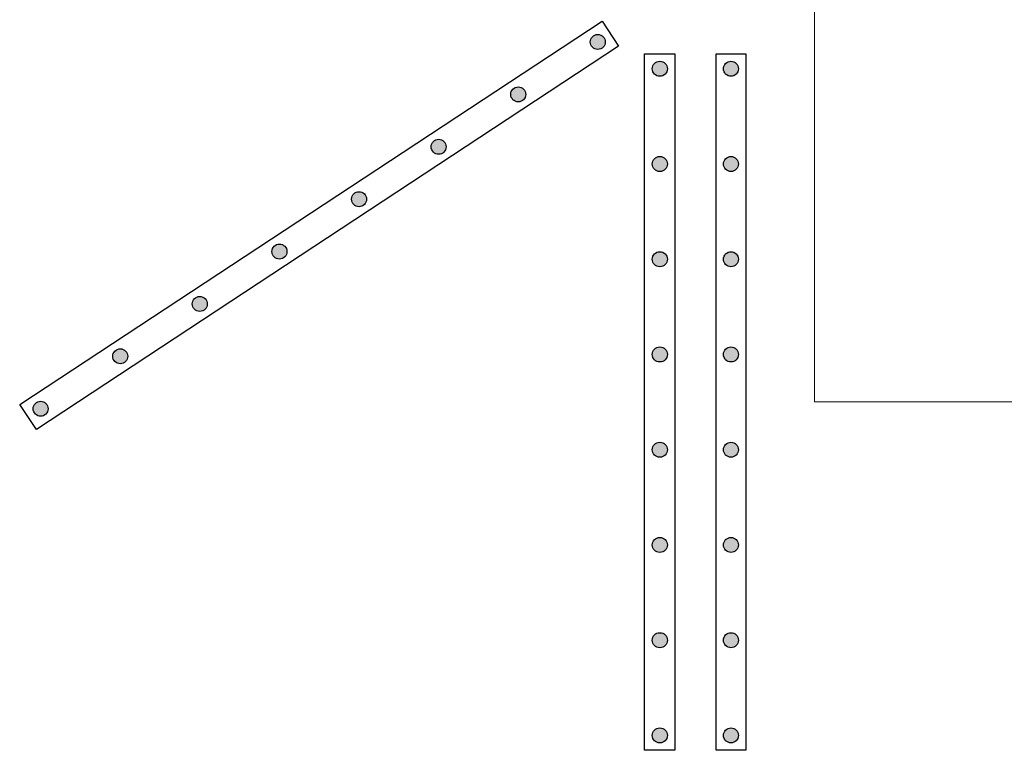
# Model space of a CAD drawing. Header units: millimetres. Extents: x 337 to 526, y -381 to -65.
# Tile 32 of 104: x 371.37 to 373.03, y -327.22 to -325.99. Entities that reach past the tile are written whole.
import ezdxf

# ---------------------------------------------------------------- set-up
doc = ezdxf.new("R2010")
doc.units = ezdxf.units.MM
doc.header["$MEASUREMENT"] = 0
doc.layers.add('DT-Armadura positiva', color=7, linetype='Continuous', lineweight=30)
doc.layers.add('FO-Vigas', color=1, linetype='Continuous', lineweight=20)

msp = doc.modelspace()

# ---------------------------------------------------------------- hatches: boundary and pattern name
at = {"layer": 'DT-Armadura positiva', "linetype": 'Continuous', "ltscale": 0.2}
for points in [[(372.3564, -326.026), (372.3564, -326.0249), (372.3562, -326.0239), (372.356, -326.0228), (372.3557, -326.0217), (372.3552, -326.0207), (372.3547, -326.0197), (372.3541, -326.0188), (372.3535, -326.0179), (372.3527, -326.0171), (372.3519, -326.0164), (372.351, -326.0157), (372.3501, -326.0151), (372.3491, -326.0146), (372.3481, -326.0142), (372.3471, -326.0139), (372.346, -326.0136), (372.3449, -326.0135), (372.3438, -326.0134), (372.3427, -326.0135), (372.3416, -326.0136), (372.3406, -326.0139), (372.3395, -326.0142), (372.3385, -326.0146), (372.3375, -326.0151), (372.3366, -326.0157), (372.3357, -326.0164), (372.3349, -326.0171), (372.3342, -326.0179), (372.3335, -326.0188), (372.3329, -326.0197), (372.3324, -326.0207), (372.332, -326.0217), (372.3316, -326.0228), (372.3314, -326.0239), (372.3313, -326.0249), (372.3312, -326.026), (372.3313, -326.0271), (372.3314, -326.0282), (372.3316, -326.0293), (372.332, -326.0304), (372.3324, -326.0314), (372.3329, -326.0323), (372.3335, -326.0333), (372.3342, -326.0341), (372.3349, -326.035), (372.3357, -326.0357), (372.3366, -326.0364), (372.3375, -326.037), (372.3385, -326.0375), (372.3395, -326.0379), (372.3406, -326.0382), (372.3416, -326.0385), (372.3427, -326.0386), (372.3438, -326.0386), (372.3449, -326.0386), (372.346, -326.0385), (372.3471, -326.0382), (372.3481, -326.0379), (372.3491, -326.0375), (372.3501, -326.037), (372.351, -326.0364), (372.3519, -326.0357), (372.3527, -326.035), (372.3535, -326.0341), (372.3541, -326.0333), (372.3547, -326.0323), (372.3552, -326.0314), (372.3557, -326.0304), (372.356, -326.0293), (372.3562, -326.0282), (372.3564, -326.0271)], [(372.4605, -326.071), (372.4605, -326.0699), (372.4603, -326.0688), (372.4601, -326.0678), (372.4598, -326.0667), (372.4593, -326.0657), (372.4588, -326.0647), (372.4582, -326.0638), (372.4576, -326.0629), (372.4568, -326.0621), (372.456, -326.0614), (372.4551, -326.0607), (372.4542, -326.0601), (372.4532, -326.0596), (372.4522, -326.0592), (372.4512, -326.0589), (372.4501, -326.0586), (372.449, -326.0585), (372.4479, -326.0584), (372.4468, -326.0585), (372.4457, -326.0586), (372.4447, -326.0589), (372.4436, -326.0592), (372.4426, -326.0596), (372.4416, -326.0601), (372.4407, -326.0607), (372.4398, -326.0614), (372.439, -326.0621), (372.4383, -326.0629), (372.4376, -326.0638), (372.437, -326.0647), (372.4365, -326.0657), (372.4361, -326.0667), (372.4357, -326.0678), (372.4355, -326.0688), (372.4354, -326.0699), (372.4353, -326.071), (372.4354, -326.0721), (372.4355, -326.0732), (372.4357, -326.0743), (372.4361, -326.0753), (372.4365, -326.0764), (372.437, -326.0773), (372.4376, -326.0783), (372.4383, -326.0791), (372.439, -326.0799), (372.4398, -326.0807), (372.4407, -326.0814), (372.4416, -326.0819), (372.4426, -326.0825), (372.4436, -326.0829), (372.4447, -326.0832), (372.4457, -326.0834), (372.4468, -326.0836), (372.4479, -326.0836), (372.449, -326.0836), (372.4501, -326.0834), (372.4512, -326.0832), (372.4522, -326.0829), (372.4532, -326.0825), (372.4542, -326.0819), (372.4551, -326.0814), (372.456, -326.0807), (372.4568, -326.0799), (372.4576, -326.0791), (372.4582, -326.0783), (372.4588, -326.0773), (372.4593, -326.0764), (372.4598, -326.0753), (372.4601, -326.0743), (372.4603, -326.0732), (372.4605, -326.0721)], [(372.5799, -326.071), (372.5799, -326.0699), (372.5797, -326.0688), (372.5795, -326.0678), (372.5792, -326.0667), (372.5788, -326.0657), (372.5782, -326.0647), (372.5777, -326.0638), (372.577, -326.0629), (372.5762, -326.0621), (372.5754, -326.0614), (372.5746, -326.0607), (372.5736, -326.0601), (372.5727, -326.0596), (372.5716, -326.0592), (372.5706, -326.0589), (372.5695, -326.0586), (372.5684, -326.0585), (372.5673, -326.0584), (372.5662, -326.0585), (372.5651, -326.0586), (372.5641, -326.0589), (372.563, -326.0592), (372.562, -326.0596), (372.561, -326.0601), (372.5601, -326.0607), (372.5592, -326.0614), (372.5584, -326.0621), (372.5577, -326.0629), (372.557, -326.0638), (372.5564, -326.0647), (372.5559, -326.0657), (372.5555, -326.0667), (372.5552, -326.0678), (372.5549, -326.0688), (372.5548, -326.0699), (372.5547, -326.071), (372.5548, -326.0721), (372.5549, -326.0732), (372.5552, -326.0743), (372.5555, -326.0753), (372.5559, -326.0764), (372.5564, -326.0773), (372.557, -326.0783), (372.5577, -326.0791), (372.5584, -326.0799), (372.5592, -326.0807), (372.5601, -326.0814), (372.561, -326.0819), (372.562, -326.0825), (372.563, -326.0829), (372.5641, -326.0832), (372.5651, -326.0834), (372.5662, -326.0836), (372.5673, -326.0836), (372.5684, -326.0836), (372.5695, -326.0834), (372.5706, -326.0832), (372.5716, -326.0829), (372.5727, -326.0825), (372.5736, -326.0819), (372.5746, -326.0814), (372.5754, -326.0807), (372.5762, -326.0799), (372.577, -326.0791), (372.5777, -326.0783), (372.5782, -326.0773), (372.5788, -326.0764), (372.5792, -326.0753), (372.5795, -326.0743), (372.5797, -326.0732), (372.5799, -326.0721)], [(372.2228, -326.1141), (372.2228, -326.113), (372.2226, -326.1119), (372.2224, -326.1108), (372.222, -326.1098), (372.2216, -326.1087), (372.2211, -326.1078), (372.2205, -326.1068), (372.2199, -326.106), (372.2191, -326.1052), (372.2183, -326.1044), (372.2174, -326.1037), (372.2165, -326.1031), (372.2155, -326.1026), (372.2145, -326.1022), (372.2135, -326.1019), (372.2124, -326.1017), (372.2113, -326.1015), (372.2102, -326.1015), (372.2091, -326.1015), (372.208, -326.1017), (372.2069, -326.1019), (372.2059, -326.1022), (372.2049, -326.1026), (372.2039, -326.1031), (372.203, -326.1037), (372.2021, -326.1044), (372.2013, -326.1052), (372.2006, -326.106), (372.1999, -326.1068), (372.1993, -326.1078), (372.1988, -326.1087), (372.1984, -326.1098), (372.198, -326.1108), (372.1978, -326.1119), (372.1977, -326.113), (372.1976, -326.1141), (372.1977, -326.1152), (372.1978, -326.1162), (372.198, -326.1173), (372.1984, -326.1184), (372.1988, -326.1194), (372.1993, -326.1204), (372.1999, -326.1213), (372.2006, -326.1222), (372.2013, -326.123), (372.2021, -326.1237), (372.203, -326.1244), (372.2039, -326.125), (372.2049, -326.1255), (372.2059, -326.1259), (372.2069, -326.1262), (372.208, -326.1265), (372.2091, -326.1266), (372.2102, -326.1267), (372.2113, -326.1266), (372.2124, -326.1265), (372.2135, -326.1262), (372.2145, -326.1259), (372.2155, -326.1255), (372.2165, -326.125), (372.2174, -326.1244), (372.2183, -326.1237), (372.2191, -326.123), (372.2199, -326.1222), (372.2205, -326.1213), (372.2211, -326.1204), (372.2216, -326.1194), (372.222, -326.1184), (372.2224, -326.1173), (372.2226, -326.1162), (372.2228, -326.1152)], [(372.0892, -326.2021), (372.0891, -326.201), (372.089, -326.1999), (372.0888, -326.1988), (372.0884, -326.1978), (372.088, -326.1968), (372.0875, -326.1958), (372.0869, -326.1948), (372.0862, -326.194), (372.0855, -326.1932), (372.0847, -326.1924), (372.0838, -326.1918), (372.0829, -326.1912), (372.0819, -326.1907), (372.0809, -326.1902), (372.0798, -326.1899), (372.0788, -326.1897), (372.0777, -326.1895), (372.0766, -326.1895), (372.0755, -326.1895), (372.0744, -326.1897), (372.0733, -326.1899), (372.0723, -326.1902), (372.0713, -326.1907), (372.0703, -326.1912), (372.0694, -326.1918), (372.0685, -326.1924), (372.0677, -326.1932), (372.0669, -326.194), (372.0663, -326.1948), (372.0657, -326.1958), (372.0652, -326.1968), (372.0647, -326.1978), (372.0644, -326.1988), (372.0642, -326.1999), (372.064, -326.201), (372.064, -326.2021), (372.064, -326.2032), (372.0642, -326.2043), (372.0644, -326.2053), (372.0647, -326.2064), (372.0652, -326.2074), (372.0657, -326.2084), (372.0663, -326.2093), (372.0669, -326.2102), (372.0677, -326.211), (372.0685, -326.2117), (372.0694, -326.2124), (372.0703, -326.213), (372.0713, -326.2135), (372.0723, -326.2139), (372.0733, -326.2142), (372.0744, -326.2145), (372.0755, -326.2146), (372.0766, -326.2147), (372.0777, -326.2146), (372.0788, -326.2145), (372.0798, -326.2142), (372.0809, -326.2139), (372.0819, -326.2135), (372.0829, -326.213), (372.0838, -326.2124), (372.0847, -326.2117), (372.0855, -326.211), (372.0862, -326.2102), (372.0869, -326.2093), (372.0875, -326.2084), (372.088, -326.2074), (372.0884, -326.2064), (372.0888, -326.2053), (372.089, -326.2043), (372.0891, -326.2032)], [(372.4605, -326.231), (372.4605, -326.2299), (372.4603, -326.2288), (372.4601, -326.2278), (372.4598, -326.2267), (372.4593, -326.2257), (372.4588, -326.2247), (372.4582, -326.2238), (372.4576, -326.2229), (372.4568, -326.2221), (372.456, -326.2214), (372.4551, -326.2207), (372.4542, -326.2201), (372.4532, -326.2196), (372.4522, -326.2192), (372.4512, -326.2189), (372.4501, -326.2186), (372.449, -326.2185), (372.4479, -326.2184), (372.4468, -326.2185), (372.4457, -326.2186), (372.4447, -326.2189), (372.4436, -326.2192), (372.4426, -326.2196), (372.4416, -326.2201), (372.4407, -326.2207), (372.4398, -326.2214), (372.439, -326.2221), (372.4383, -326.2229), (372.4376, -326.2238), (372.437, -326.2247), (372.4365, -326.2257), (372.4361, -326.2267), (372.4357, -326.2278), (372.4355, -326.2288), (372.4354, -326.2299), (372.4353, -326.231), (372.4354, -326.2321), (372.4355, -326.2332), (372.4357, -326.2343), (372.4361, -326.2353), (372.4365, -326.2364), (372.437, -326.2373), (372.4376, -326.2383), (372.4383, -326.2391), (372.439, -326.2399), (372.4398, -326.2407), (372.4407, -326.2414), (372.4416, -326.2419), (372.4426, -326.2425), (372.4436, -326.2429), (372.4447, -326.2432), (372.4457, -326.2434), (372.4468, -326.2436), (372.4479, -326.2436), (372.449, -326.2436), (372.4501, -326.2434), (372.4512, -326.2432), (372.4522, -326.2429), (372.4532, -326.2425), (372.4542, -326.2419), (372.4551, -326.2414), (372.456, -326.2407), (372.4568, -326.2399), (372.4576, -326.2391), (372.4582, -326.2383), (372.4588, -326.2373), (372.4593, -326.2364), (372.4598, -326.2353), (372.4601, -326.2343), (372.4603, -326.2332), (372.4605, -326.2321)], [(372.5799, -326.231), (372.5799, -326.2299), (372.5797, -326.2288), (372.5795, -326.2278), (372.5792, -326.2267), (372.5788, -326.2257), (372.5782, -326.2247), (372.5777, -326.2238), (372.577, -326.2229), (372.5762, -326.2221), (372.5754, -326.2214), (372.5746, -326.2207), (372.5736, -326.2201), (372.5727, -326.2196), (372.5716, -326.2192), (372.5706, -326.2189), (372.5695, -326.2186), (372.5684, -326.2185), (372.5673, -326.2184), (372.5662, -326.2185), (372.5651, -326.2186), (372.5641, -326.2189), (372.563, -326.2192), (372.562, -326.2196), (372.561, -326.2201), (372.5601, -326.2207), (372.5592, -326.2214), (372.5584, -326.2221), (372.5577, -326.2229), (372.557, -326.2238), (372.5564, -326.2247), (372.5559, -326.2257), (372.5555, -326.2267), (372.5552, -326.2278), (372.5549, -326.2288), (372.5548, -326.2299), (372.5547, -326.231), (372.5548, -326.2321), (372.5549, -326.2332), (372.5552, -326.2343), (372.5555, -326.2353), (372.5559, -326.2364), (372.5564, -326.2373), (372.557, -326.2383), (372.5577, -326.2391), (372.5584, -326.2399), (372.5592, -326.2407), (372.5601, -326.2414), (372.561, -326.2419), (372.562, -326.2425), (372.563, -326.2429), (372.5641, -326.2432), (372.5651, -326.2434), (372.5662, -326.2436), (372.5673, -326.2436), (372.5684, -326.2436), (372.5695, -326.2434), (372.5706, -326.2432), (372.5716, -326.2429), (372.5727, -326.2425), (372.5736, -326.2419), (372.5746, -326.2414), (372.5754, -326.2407), (372.5762, -326.2399), (372.577, -326.2391), (372.5777, -326.2383), (372.5782, -326.2373), (372.5788, -326.2364), (372.5792, -326.2353), (372.5795, -326.2343), (372.5797, -326.2332), (372.5799, -326.2321)], [(371.9556, -326.2901), (371.9555, -326.289), (371.9554, -326.2879), (371.9551, -326.2868), (371.9548, -326.2858), (371.9544, -326.2848), (371.9539, -326.2838), (371.9533, -326.2829), (371.9526, -326.282), (371.9519, -326.2812), (371.9511, -326.2804), (371.9502, -326.2798), (371.9493, -326.2792), (371.9483, -326.2787), (371.9473, -326.2783), (371.9462, -326.2779), (371.9452, -326.2777), (371.9441, -326.2775), (371.943, -326.2775), (371.9419, -326.2775), (371.9408, -326.2777), (371.9397, -326.2779), (371.9387, -326.2783), (371.9376, -326.2787), (371.9367, -326.2792), (371.9357, -326.2798), (371.9349, -326.2804), (371.9341, -326.2812), (371.9333, -326.282), (371.9327, -326.2829), (371.9321, -326.2838), (371.9316, -326.2848), (371.9311, -326.2858), (371.9308, -326.2868), (371.9306, -326.2879), (371.9304, -326.289), (371.9304, -326.2901), (371.9304, -326.2912), (371.9306, -326.2923), (371.9308, -326.2934), (371.9311, -326.2944), (371.9316, -326.2954), (371.9321, -326.2964), (371.9327, -326.2973), (371.9333, -326.2982), (371.9341, -326.299), (371.9349, -326.2997), (371.9357, -326.3004), (371.9367, -326.301), (371.9376, -326.3015), (371.9387, -326.3019), (371.9397, -326.3023), (371.9408, -326.3025), (371.9419, -326.3026), (371.943, -326.3027), (371.9441, -326.3026), (371.9452, -326.3025), (371.9462, -326.3023), (371.9473, -326.3019), (371.9483, -326.3015), (371.9493, -326.301), (371.9502, -326.3004), (371.9511, -326.2997), (371.9519, -326.299), (371.9526, -326.2982), (371.9533, -326.2973), (371.9539, -326.2964), (371.9544, -326.2954), (371.9548, -326.2944), (371.9551, -326.2934), (371.9554, -326.2923), (371.9555, -326.2912)], [(371.822, -326.3781), (371.8219, -326.377), (371.8218, -326.3759), (371.8215, -326.3748), (371.8212, -326.3738), (371.8208, -326.3728), (371.8203, -326.3718), (371.8197, -326.3709), (371.819, -326.37), (371.8183, -326.3692), (371.8175, -326.3685), (371.8166, -326.3678), (371.8157, -326.3672), (371.8147, -326.3667), (371.8137, -326.3663), (371.8126, -326.3659), (371.8115, -326.3657), (371.8105, -326.3656), (371.8094, -326.3655), (371.8083, -326.3656), (371.8072, -326.3657), (371.8061, -326.3659), (371.805, -326.3663), (371.804, -326.3667), (371.8031, -326.3672), (371.8021, -326.3678), (371.8013, -326.3685), (371.8004, -326.3692), (371.7997, -326.37), (371.799, -326.3709), (371.7984, -326.3718), (371.7979, -326.3728), (371.7975, -326.3738), (371.7972, -326.3748), (371.7969, -326.3759), (371.7968, -326.377), (371.7968, -326.3781), (371.7968, -326.3792), (371.7969, -326.3803), (371.7972, -326.3814), (371.7975, -326.3824), (371.7979, -326.3834), (371.7984, -326.3844), (371.799, -326.3853), (371.7997, -326.3862), (371.8004, -326.387), (371.8013, -326.3878), (371.8021, -326.3884), (371.8031, -326.389), (371.804, -326.3895), (371.805, -326.3899), (371.8061, -326.3903), (371.8072, -326.3905), (371.8083, -326.3907), (371.8094, -326.3907), (371.8105, -326.3907), (371.8115, -326.3905), (371.8126, -326.3903), (371.8137, -326.3899), (371.8147, -326.3895), (371.8157, -326.389), (371.8166, -326.3884), (371.8175, -326.3878), (371.8183, -326.387), (371.819, -326.3862), (371.8197, -326.3853), (371.8203, -326.3844), (371.8208, -326.3834), (371.8212, -326.3824), (371.8215, -326.3814), (371.8218, -326.3803), (371.8219, -326.3792)], [(372.4605, -326.391), (372.4605, -326.3899), (372.4603, -326.3888), (372.4601, -326.3878), (372.4598, -326.3867), (372.4593, -326.3857), (372.4588, -326.3847), (372.4582, -326.3838), (372.4576, -326.3829), (372.4568, -326.3821), (372.456, -326.3814), (372.4551, -326.3807), (372.4542, -326.3801), (372.4532, -326.3796), (372.4522, -326.3792), (372.4512, -326.3789), (372.4501, -326.3786), (372.449, -326.3785), (372.4479, -326.3784), (372.4468, -326.3785), (372.4457, -326.3786), (372.4447, -326.3789), (372.4436, -326.3792), (372.4426, -326.3796), (372.4416, -326.3801), (372.4407, -326.3807), (372.4398, -326.3814), (372.439, -326.3821), (372.4383, -326.3829), (372.4376, -326.3838), (372.437, -326.3847), (372.4365, -326.3857), (372.4361, -326.3867), (372.4357, -326.3878), (372.4355, -326.3888), (372.4354, -326.3899), (372.4353, -326.391), (372.4354, -326.3921), (372.4355, -326.3932), (372.4357, -326.3943), (372.4361, -326.3953), (372.4365, -326.3964), (372.437, -326.3973), (372.4376, -326.3983), (372.4383, -326.3991), (372.439, -326.3999), (372.4398, -326.4007), (372.4407, -326.4014), (372.4416, -326.4019), (372.4426, -326.4025), (372.4436, -326.4029), (372.4447, -326.4032), (372.4457, -326.4034), (372.4468, -326.4036), (372.4479, -326.4036), (372.449, -326.4036), (372.4501, -326.4034), (372.4512, -326.4032), (372.4522, -326.4029), (372.4532, -326.4025), (372.4542, -326.4019), (372.4551, -326.4014), (372.456, -326.4007), (372.4568, -326.3999), (372.4576, -326.3991), (372.4582, -326.3983), (372.4588, -326.3973), (372.4593, -326.3964), (372.4598, -326.3953), (372.4601, -326.3943), (372.4603, -326.3932), (372.4605, -326.3921)], [(372.5799, -326.391), (372.5799, -326.3899), (372.5797, -326.3888), (372.5795, -326.3878), (372.5792, -326.3867), (372.5788, -326.3857), (372.5782, -326.3847), (372.5777, -326.3838), (372.577, -326.3829), (372.5762, -326.3821), (372.5754, -326.3814), (372.5746, -326.3807), (372.5736, -326.3801), (372.5727, -326.3796), (372.5716, -326.3792), (372.5706, -326.3789), (372.5695, -326.3786), (372.5684, -326.3785), (372.5673, -326.3784), (372.5662, -326.3785), (372.5651, -326.3786), (372.5641, -326.3789), (372.563, -326.3792), (372.562, -326.3796), (372.561, -326.3801), (372.5601, -326.3807), (372.5592, -326.3814), (372.5584, -326.3821), (372.5577, -326.3829), (372.557, -326.3838), (372.5564, -326.3847), (372.5559, -326.3857), (372.5555, -326.3867), (372.5552, -326.3878), (372.5549, -326.3888), (372.5548, -326.3899), (372.5547, -326.391), (372.5548, -326.3921), (372.5549, -326.3932), (372.5552, -326.3943), (372.5555, -326.3953), (372.5559, -326.3964), (372.5564, -326.3973), (372.557, -326.3983), (372.5577, -326.3991), (372.5584, -326.3999), (372.5592, -326.4007), (372.5601, -326.4014), (372.561, -326.4019), (372.562, -326.4025), (372.563, -326.4029), (372.5641, -326.4032), (372.5651, -326.4034), (372.5662, -326.4036), (372.5673, -326.4036), (372.5684, -326.4036), (372.5695, -326.4034), (372.5706, -326.4032), (372.5716, -326.4029), (372.5727, -326.4025), (372.5736, -326.4019), (372.5746, -326.4014), (372.5754, -326.4007), (372.5762, -326.3999), (372.577, -326.3991), (372.5777, -326.3983), (372.5782, -326.3973), (372.5788, -326.3964), (372.5792, -326.3953), (372.5795, -326.3943), (372.5797, -326.3932), (372.5799, -326.3921)], [(371.6883, -326.4661), (371.6883, -326.465), (371.6881, -326.4639), (371.6879, -326.4629), (371.6876, -326.4618), (371.6872, -326.4608), (371.6867, -326.4598), (371.6861, -326.4589), (371.6854, -326.458), (371.6846, -326.4572), (371.6838, -326.4565), (371.683, -326.4558), (371.682, -326.4552), (371.6811, -326.4547), (371.68, -326.4543), (371.679, -326.454), (371.6779, -326.4537), (371.6768, -326.4536), (371.6757, -326.4535), (371.6746, -326.4536), (371.6736, -326.4537), (371.6725, -326.454), (371.6714, -326.4543), (371.6704, -326.4547), (371.6694, -326.4552), (371.6685, -326.4558), (371.6676, -326.4565), (371.6668, -326.4572), (371.6661, -326.458), (371.6654, -326.4589), (371.6648, -326.4598), (371.6643, -326.4608), (371.6639, -326.4618), (371.6636, -326.4629), (371.6633, -326.4639), (371.6632, -326.465), (371.6631, -326.4661), (371.6632, -326.4672), (371.6633, -326.4683), (371.6636, -326.4694), (371.6639, -326.4704), (371.6643, -326.4714), (371.6648, -326.4724), (371.6654, -326.4733), (371.6661, -326.4742), (371.6668, -326.475), (371.6676, -326.4758), (371.6685, -326.4764), (371.6694, -326.477), (371.6704, -326.4775), (371.6714, -326.478), (371.6725, -326.4783), (371.6736, -326.4785), (371.6746, -326.4787), (371.6757, -326.4787), (371.6768, -326.4787), (371.6779, -326.4785), (371.679, -326.4783), (371.68, -326.478), (371.6811, -326.4775), (371.682, -326.477), (371.683, -326.4764), (371.6838, -326.4758), (371.6846, -326.475), (371.6854, -326.4742), (371.6861, -326.4733), (371.6867, -326.4724), (371.6872, -326.4714), (371.6876, -326.4704), (371.6879, -326.4694), (371.6881, -326.4683), (371.6883, -326.4672)], [(371.5547, -326.5541), (371.5547, -326.553), (371.5545, -326.5519), (371.5543, -326.5509), (371.554, -326.5498), (371.5535, -326.5488), (371.553, -326.5478), (371.5524, -326.5469), (371.5518, -326.546), (371.551, -326.5452), (371.5502, -326.5445), (371.5493, -326.5438), (371.5484, -326.5432), (371.5474, -326.5427), (371.5464, -326.5423), (371.5454, -326.542), (371.5443, -326.5417), (371.5432, -326.5416), (371.5421, -326.5415), (371.541, -326.5416), (371.5399, -326.5417), (371.5389, -326.542), (371.5378, -326.5423), (371.5368, -326.5427), (371.5358, -326.5432), (371.5349, -326.5438), (371.534, -326.5445), (371.5332, -326.5452), (371.5325, -326.546), (371.5318, -326.5469), (371.5312, -326.5478), (371.5307, -326.5488), (371.5303, -326.5498), (371.53, -326.5509), (371.5297, -326.5519), (371.5296, -326.553), (371.5295, -326.5541), (371.5296, -326.5552), (371.5297, -326.5563), (371.53, -326.5574), (371.5303, -326.5584), (371.5307, -326.5595), (371.5312, -326.5604), (371.5318, -326.5614), (371.5325, -326.5622), (371.5332, -326.563), (371.534, -326.5638), (371.5349, -326.5645), (371.5358, -326.565), (371.5368, -326.5656), (371.5378, -326.566), (371.5389, -326.5663), (371.5399, -326.5665), (371.541, -326.5667), (371.5421, -326.5667), (371.5432, -326.5667), (371.5443, -326.5665), (371.5454, -326.5663), (371.5464, -326.566), (371.5474, -326.5656), (371.5484, -326.565), (371.5493, -326.5645), (371.5502, -326.5638), (371.551, -326.563), (371.5518, -326.5622), (371.5524, -326.5614), (371.553, -326.5604), (371.5535, -326.5595), (371.554, -326.5584), (371.5543, -326.5574), (371.5545, -326.5563), (371.5547, -326.5552)], [(372.4605, -326.551), (372.4605, -326.5499), (372.4603, -326.5488), (372.4601, -326.5478), (372.4598, -326.5467), (372.4593, -326.5457), (372.4588, -326.5447), (372.4582, -326.5438), (372.4576, -326.5429), (372.4568, -326.5421), (372.456, -326.5414), (372.4551, -326.5407), (372.4542, -326.5401), (372.4532, -326.5396), (372.4522, -326.5392), (372.4512, -326.5389), (372.4501, -326.5386), (372.449, -326.5385), (372.4479, -326.5384), (372.4468, -326.5385), (372.4457, -326.5386), (372.4447, -326.5389), (372.4436, -326.5392), (372.4426, -326.5396), (372.4416, -326.5401), (372.4407, -326.5407), (372.4398, -326.5414), (372.439, -326.5421), (372.4383, -326.5429), (372.4376, -326.5438), (372.437, -326.5447), (372.4365, -326.5457), (372.4361, -326.5467), (372.4357, -326.5478), (372.4355, -326.5488), (372.4354, -326.5499), (372.4353, -326.551), (372.4354, -326.5521), (372.4355, -326.5532), (372.4357, -326.5543), (372.4361, -326.5553), (372.4365, -326.5564), (372.437, -326.5573), (372.4376, -326.5583), (372.4383, -326.5591), (372.439, -326.5599), (372.4398, -326.5607), (372.4407, -326.5614), (372.4416, -326.5619), (372.4426, -326.5625), (372.4436, -326.5629), (372.4447, -326.5632), (372.4457, -326.5634), (372.4468, -326.5636), (372.4479, -326.5636), (372.449, -326.5636), (372.4501, -326.5634), (372.4512, -326.5632), (372.4522, -326.5629), (372.4532, -326.5625), (372.4542, -326.5619), (372.4551, -326.5614), (372.456, -326.5607), (372.4568, -326.5599), (372.4576, -326.5591), (372.4582, -326.5583), (372.4588, -326.5573), (372.4593, -326.5564), (372.4598, -326.5553), (372.4601, -326.5543), (372.4603, -326.5532), (372.4605, -326.5521)], [(372.5799, -326.551), (372.5799, -326.5499), (372.5797, -326.5488), (372.5795, -326.5478), (372.5792, -326.5467), (372.5788, -326.5457), (372.5782, -326.5447), (372.5777, -326.5438), (372.577, -326.5429), (372.5762, -326.5421), (372.5754, -326.5414), (372.5746, -326.5407), (372.5736, -326.5401), (372.5727, -326.5396), (372.5716, -326.5392), (372.5706, -326.5389), (372.5695, -326.5386), (372.5684, -326.5385), (372.5673, -326.5384), (372.5662, -326.5385), (372.5651, -326.5386), (372.5641, -326.5389), (372.563, -326.5392), (372.562, -326.5396), (372.561, -326.5401), (372.5601, -326.5407), (372.5592, -326.5414), (372.5584, -326.5421), (372.5577, -326.5429), (372.557, -326.5438), (372.5564, -326.5447), (372.5559, -326.5457), (372.5555, -326.5467), (372.5552, -326.5478), (372.5549, -326.5488), (372.5548, -326.5499), (372.5547, -326.551), (372.5548, -326.5521), (372.5549, -326.5532), (372.5552, -326.5543), (372.5555, -326.5553), (372.5559, -326.5564), (372.5564, -326.5573), (372.557, -326.5583), (372.5577, -326.5591), (372.5584, -326.5599), (372.5592, -326.5607), (372.5601, -326.5614), (372.561, -326.5619), (372.562, -326.5625), (372.563, -326.5629), (372.5641, -326.5632), (372.5651, -326.5634), (372.5662, -326.5636), (372.5673, -326.5636), (372.5684, -326.5636), (372.5695, -326.5634), (372.5706, -326.5632), (372.5716, -326.5629), (372.5727, -326.5625), (372.5736, -326.5619), (372.5746, -326.5614), (372.5754, -326.5607), (372.5762, -326.5599), (372.577, -326.5591), (372.5777, -326.5583), (372.5782, -326.5573), (372.5788, -326.5564), (372.5792, -326.5553), (372.5795, -326.5543), (372.5797, -326.5532), (372.5799, -326.5521)], [(371.4211, -326.6422), (371.4211, -326.6411), (371.4209, -326.64), (371.4207, -326.6389), (371.4203, -326.6378), (371.4199, -326.6368), (371.4194, -326.6359), (371.4188, -326.6349), (371.4182, -326.6341), (371.4174, -326.6332), (371.4166, -326.6325), (371.4157, -326.6318), (371.4148, -326.6312), (371.4138, -326.6307), (371.4128, -326.6303), (371.4118, -326.63), (371.4107, -326.6297), (371.4096, -326.6296), (371.4085, -326.6296), (371.4074, -326.6296), (371.4063, -326.6297), (371.4052, -326.63), (371.4042, -326.6303), (371.4032, -326.6307), (371.4022, -326.6312), (371.4013, -326.6318), (371.4004, -326.6325), (371.3996, -326.6332), (371.3989, -326.6341), (371.3982, -326.6349), (371.3976, -326.6359), (371.3971, -326.6368), (371.3967, -326.6378), (371.3963, -326.6389), (371.3961, -326.64), (371.396, -326.6411), (371.3959, -326.6422), (371.396, -326.6433), (371.3961, -326.6443), (371.3963, -326.6454), (371.3967, -326.6465), (371.3971, -326.6475), (371.3976, -326.6485), (371.3982, -326.6494), (371.3989, -326.6503), (371.3996, -326.6511), (371.4004, -326.6518), (371.4013, -326.6525), (371.4022, -326.6531), (371.4032, -326.6536), (371.4042, -326.654), (371.4052, -326.6543), (371.4063, -326.6546), (371.4074, -326.6547), (371.4085, -326.6548), (371.4096, -326.6547), (371.4107, -326.6546), (371.4118, -326.6543), (371.4128, -326.654), (371.4138, -326.6536), (371.4148, -326.6531), (371.4157, -326.6525), (371.4166, -326.6518), (371.4174, -326.6511), (371.4182, -326.6503), (371.4188, -326.6494), (371.4194, -326.6485), (371.4199, -326.6475), (371.4203, -326.6465), (371.4207, -326.6454), (371.4209, -326.6443), (371.4211, -326.6433)], [(372.4605, -326.711), (372.4605, -326.7099), (372.4603, -326.7088), (372.4601, -326.7078), (372.4598, -326.7067), (372.4593, -326.7057), (372.4588, -326.7047), (372.4582, -326.7038), (372.4576, -326.7029), (372.4568, -326.7021), (372.456, -326.7014), (372.4551, -326.7007), (372.4542, -326.7001), (372.4532, -326.6996), (372.4522, -326.6992), (372.4512, -326.6989), (372.4501, -326.6986), (372.449, -326.6985), (372.4479, -326.6984), (372.4468, -326.6985), (372.4457, -326.6986), (372.4447, -326.6989), (372.4436, -326.6992), (372.4426, -326.6996), (372.4416, -326.7001), (372.4407, -326.7007), (372.4398, -326.7014), (372.439, -326.7021), (372.4383, -326.7029), (372.4376, -326.7038), (372.437, -326.7047), (372.4365, -326.7057), (372.4361, -326.7067), (372.4357, -326.7078), (372.4355, -326.7088), (372.4354, -326.7099), (372.4353, -326.711), (372.4354, -326.7121), (372.4355, -326.7132), (372.4357, -326.7143), (372.4361, -326.7153), (372.4365, -326.7164), (372.437, -326.7173), (372.4376, -326.7183), (372.4383, -326.7191), (372.439, -326.7199), (372.4398, -326.7207), (372.4407, -326.7214), (372.4416, -326.7219), (372.4426, -326.7225), (372.4436, -326.7229), (372.4447, -326.7232), (372.4457, -326.7234), (372.4468, -326.7236), (372.4479, -326.7236), (372.449, -326.7236), (372.4501, -326.7234), (372.4512, -326.7232), (372.4522, -326.7229), (372.4532, -326.7225), (372.4542, -326.7219), (372.4551, -326.7214), (372.456, -326.7207), (372.4568, -326.7199), (372.4576, -326.7191), (372.4582, -326.7183), (372.4588, -326.7173), (372.4593, -326.7164), (372.4598, -326.7153), (372.4601, -326.7143), (372.4603, -326.7132), (372.4605, -326.7121)], [(372.5799, -326.711), (372.5799, -326.7099), (372.5797, -326.7088), (372.5795, -326.7078), (372.5792, -326.7067), (372.5788, -326.7057), (372.5782, -326.7047), (372.5777, -326.7038), (372.577, -326.7029), (372.5762, -326.7021), (372.5754, -326.7014), (372.5746, -326.7007), (372.5736, -326.7001), (372.5727, -326.6996), (372.5716, -326.6992), (372.5706, -326.6989), (372.5695, -326.6986), (372.5684, -326.6985), (372.5673, -326.6984), (372.5662, -326.6985), (372.5651, -326.6986), (372.5641, -326.6989), (372.563, -326.6992), (372.562, -326.6996), (372.561, -326.7001), (372.5601, -326.7007), (372.5592, -326.7014), (372.5584, -326.7021), (372.5577, -326.7029), (372.557, -326.7038), (372.5564, -326.7047), (372.5559, -326.7057), (372.5555, -326.7067), (372.5552, -326.7078), (372.5549, -326.7088), (372.5548, -326.7099), (372.5547, -326.711), (372.5548, -326.7121), (372.5549, -326.7132), (372.5552, -326.7143), (372.5555, -326.7153), (372.5559, -326.7164), (372.5564, -326.7173), (372.557, -326.7183), (372.5577, -326.7191), (372.5584, -326.7199), (372.5592, -326.7207), (372.5601, -326.7214), (372.561, -326.7219), (372.562, -326.7225), (372.563, -326.7229), (372.5641, -326.7232), (372.5651, -326.7234), (372.5662, -326.7236), (372.5673, -326.7236), (372.5684, -326.7236), (372.5695, -326.7234), (372.5706, -326.7232), (372.5716, -326.7229), (372.5727, -326.7225), (372.5736, -326.7219), (372.5746, -326.7214), (372.5754, -326.7207), (372.5762, -326.7199), (372.577, -326.7191), (372.5777, -326.7183), (372.5782, -326.7173), (372.5788, -326.7164), (372.5792, -326.7153), (372.5795, -326.7143), (372.5797, -326.7132), (372.5799, -326.7121)], [(372.4605, -326.871), (372.4605, -326.8699), (372.4603, -326.8688), (372.4601, -326.8678), (372.4598, -326.8667), (372.4593, -326.8657), (372.4588, -326.8647), (372.4582, -326.8638), (372.4576, -326.8629), (372.4568, -326.8621), (372.456, -326.8614), (372.4551, -326.8607), (372.4542, -326.8601), (372.4532, -326.8596), (372.4522, -326.8592), (372.4512, -326.8589), (372.4501, -326.8586), (372.449, -326.8585), (372.4479, -326.8584), (372.4468, -326.8585), (372.4457, -326.8586), (372.4447, -326.8589), (372.4436, -326.8592), (372.4426, -326.8596), (372.4416, -326.8601), (372.4407, -326.8607), (372.4398, -326.8614), (372.439, -326.8621), (372.4383, -326.8629), (372.4376, -326.8638), (372.437, -326.8647), (372.4365, -326.8657), (372.4361, -326.8667), (372.4357, -326.8678), (372.4355, -326.8688), (372.4354, -326.8699), (372.4353, -326.871), (372.4354, -326.8721), (372.4355, -326.8732), (372.4357, -326.8743), (372.4361, -326.8753), (372.4365, -326.8764), (372.437, -326.8773), (372.4376, -326.8783), (372.4383, -326.8791), (372.439, -326.8799), (372.4398, -326.8807), (372.4407, -326.8814), (372.4416, -326.8819), (372.4426, -326.8825), (372.4436, -326.8829), (372.4447, -326.8832), (372.4457, -326.8834), (372.4468, -326.8836), (372.4479, -326.8836), (372.449, -326.8836), (372.4501, -326.8834), (372.4512, -326.8832), (372.4522, -326.8829), (372.4532, -326.8825), (372.4542, -326.8819), (372.4551, -326.8814), (372.456, -326.8807), (372.4568, -326.8799), (372.4576, -326.8791), (372.4582, -326.8783), (372.4588, -326.8773), (372.4593, -326.8764), (372.4598, -326.8753), (372.4601, -326.8743), (372.4603, -326.8732), (372.4605, -326.8721)], [(372.5799, -326.871), (372.5799, -326.8699), (372.5797, -326.8688), (372.5795, -326.8678), (372.5792, -326.8667), (372.5788, -326.8657), (372.5782, -326.8647), (372.5777, -326.8638), (372.577, -326.8629), (372.5762, -326.8621), (372.5754, -326.8614), (372.5746, -326.8607), (372.5736, -326.8601), (372.5727, -326.8596), (372.5716, -326.8592), (372.5706, -326.8589), (372.5695, -326.8586), (372.5684, -326.8585), (372.5673, -326.8584), (372.5662, -326.8585), (372.5651, -326.8586), (372.5641, -326.8589), (372.563, -326.8592), (372.562, -326.8596), (372.561, -326.8601), (372.5601, -326.8607), (372.5592, -326.8614), (372.5584, -326.8621), (372.5577, -326.8629), (372.557, -326.8638), (372.5564, -326.8647), (372.5559, -326.8657), (372.5555, -326.8667), (372.5552, -326.8678), (372.5549, -326.8688), (372.5548, -326.8699), (372.5547, -326.871), (372.5548, -326.8721), (372.5549, -326.8732), (372.5552, -326.8743), (372.5555, -326.8753), (372.5559, -326.8764), (372.5564, -326.8773), (372.557, -326.8783), (372.5577, -326.8791), (372.5584, -326.8799), (372.5592, -326.8807), (372.5601, -326.8814), (372.561, -326.8819), (372.562, -326.8825), (372.563, -326.8829), (372.5641, -326.8832), (372.5651, -326.8834), (372.5662, -326.8836), (372.5673, -326.8836), (372.5684, -326.8836), (372.5695, -326.8834), (372.5706, -326.8832), (372.5716, -326.8829), (372.5727, -326.8825), (372.5736, -326.8819), (372.5746, -326.8814), (372.5754, -326.8807), (372.5762, -326.8799), (372.577, -326.8791), (372.5777, -326.8783), (372.5782, -326.8773), (372.5788, -326.8764), (372.5792, -326.8753), (372.5795, -326.8743), (372.5797, -326.8732), (372.5799, -326.8721)], [(372.4605, -327.031), (372.4605, -327.0299), (372.4603, -327.0288), (372.4601, -327.0278), (372.4598, -327.0267), (372.4593, -327.0257), (372.4588, -327.0247), (372.4582, -327.0238), (372.4576, -327.0229), (372.4568, -327.0221), (372.456, -327.0214), (372.4551, -327.0207), (372.4542, -327.0201), (372.4532, -327.0196), (372.4522, -327.0192), (372.4512, -327.0189), (372.4501, -327.0186), (372.449, -327.0185), (372.4479, -327.0184), (372.4468, -327.0185), (372.4457, -327.0186), (372.4447, -327.0189), (372.4436, -327.0192), (372.4426, -327.0196), (372.4416, -327.0201), (372.4407, -327.0207), (372.4398, -327.0214), (372.439, -327.0221), (372.4383, -327.0229), (372.4376, -327.0238), (372.437, -327.0247), (372.4365, -327.0257), (372.4361, -327.0267), (372.4357, -327.0278), (372.4355, -327.0288), (372.4354, -327.0299), (372.4353, -327.031), (372.4354, -327.0321), (372.4355, -327.0332), (372.4357, -327.0343), (372.4361, -327.0353), (372.4365, -327.0364), (372.437, -327.0373), (372.4376, -327.0383), (372.4383, -327.0391), (372.439, -327.0399), (372.4398, -327.0407), (372.4407, -327.0414), (372.4416, -327.0419), (372.4426, -327.0425), (372.4436, -327.0429), (372.4447, -327.0432), (372.4457, -327.0434), (372.4468, -327.0436), (372.4479, -327.0436), (372.449, -327.0436), (372.4501, -327.0434), (372.4512, -327.0432), (372.4522, -327.0429), (372.4532, -327.0425), (372.4542, -327.0419), (372.4551, -327.0414), (372.456, -327.0407), (372.4568, -327.0399), (372.4576, -327.0391), (372.4582, -327.0383), (372.4588, -327.0373), (372.4593, -327.0364), (372.4598, -327.0353), (372.4601, -327.0343), (372.4603, -327.0332), (372.4605, -327.0321)], [(372.5799, -327.031), (372.5799, -327.0299), (372.5797, -327.0288), (372.5795, -327.0278), (372.5792, -327.0267), (372.5788, -327.0257), (372.5782, -327.0247), (372.5777, -327.0238), (372.577, -327.0229), (372.5762, -327.0221), (372.5754, -327.0214), (372.5746, -327.0207), (372.5736, -327.0201), (372.5727, -327.0196), (372.5716, -327.0192), (372.5706, -327.0189), (372.5695, -327.0186), (372.5684, -327.0185), (372.5673, -327.0184), (372.5662, -327.0185), (372.5651, -327.0186), (372.5641, -327.0189), (372.563, -327.0192), (372.562, -327.0196), (372.561, -327.0201), (372.5601, -327.0207), (372.5592, -327.0214), (372.5584, -327.0221), (372.5577, -327.0229), (372.557, -327.0238), (372.5564, -327.0247), (372.5559, -327.0257), (372.5555, -327.0267), (372.5552, -327.0278), (372.5549, -327.0288), (372.5548, -327.0299), (372.5547, -327.031), (372.5548, -327.0321), (372.5549, -327.0332), (372.5552, -327.0343), (372.5555, -327.0353), (372.5559, -327.0364), (372.5564, -327.0373), (372.557, -327.0383), (372.5577, -327.0391), (372.5584, -327.0399), (372.5592, -327.0407), (372.5601, -327.0414), (372.561, -327.0419), (372.562, -327.0425), (372.563, -327.0429), (372.5641, -327.0432), (372.5651, -327.0434), (372.5662, -327.0436), (372.5673, -327.0436), (372.5684, -327.0436), (372.5695, -327.0434), (372.5706, -327.0432), (372.5716, -327.0429), (372.5727, -327.0425), (372.5736, -327.0419), (372.5746, -327.0414), (372.5754, -327.0407), (372.5762, -327.0399), (372.577, -327.0391), (372.5777, -327.0383), (372.5782, -327.0373), (372.5788, -327.0364), (372.5792, -327.0353), (372.5795, -327.0343), (372.5797, -327.0332), (372.5799, -327.0321)], [(372.4605, -327.191), (372.4605, -327.1899), (372.4603, -327.1888), (372.4601, -327.1878), (372.4598, -327.1867), (372.4593, -327.1857), (372.4588, -327.1847), (372.4582, -327.1838), (372.4576, -327.1829), (372.4568, -327.1821), (372.456, -327.1814), (372.4551, -327.1807), (372.4542, -327.1801), (372.4532, -327.1796), (372.4522, -327.1792), (372.4512, -327.1789), (372.4501, -327.1786), (372.449, -327.1785), (372.4479, -327.1784), (372.4468, -327.1785), (372.4457, -327.1786), (372.4447, -327.1789), (372.4436, -327.1792), (372.4426, -327.1796), (372.4416, -327.1801), (372.4407, -327.1807), (372.4398, -327.1814), (372.439, -327.1821), (372.4383, -327.1829), (372.4376, -327.1838), (372.437, -327.1847), (372.4365, -327.1857), (372.4361, -327.1867), (372.4357, -327.1878), (372.4355, -327.1888), (372.4354, -327.1899), (372.4353, -327.191), (372.4354, -327.1921), (372.4355, -327.1932), (372.4357, -327.1943), (372.4361, -327.1953), (372.4365, -327.1964), (372.437, -327.1973), (372.4376, -327.1983), (372.4383, -327.1991), (372.439, -327.1999), (372.4398, -327.2007), (372.4407, -327.2014), (372.4416, -327.2019), (372.4426, -327.2025), (372.4436, -327.2029), (372.4447, -327.2032), (372.4457, -327.2034), (372.4468, -327.2036), (372.4479, -327.2036), (372.449, -327.2036), (372.4501, -327.2034), (372.4512, -327.2032), (372.4522, -327.2029), (372.4532, -327.2025), (372.4542, -327.2019), (372.4551, -327.2014), (372.456, -327.2007), (372.4568, -327.1999), (372.4576, -327.1991), (372.4582, -327.1983), (372.4588, -327.1973), (372.4593, -327.1964), (372.4598, -327.1953), (372.4601, -327.1943), (372.4603, -327.1932), (372.4605, -327.1921)], [(372.5799, -327.191), (372.5799, -327.1899), (372.5797, -327.1888), (372.5795, -327.1878), (372.5792, -327.1867), (372.5788, -327.1857), (372.5782, -327.1847), (372.5777, -327.1838), (372.577, -327.1829), (372.5762, -327.1821), (372.5754, -327.1814), (372.5746, -327.1807), (372.5736, -327.1801), (372.5727, -327.1796), (372.5716, -327.1792), (372.5706, -327.1789), (372.5695, -327.1786), (372.5684, -327.1785), (372.5673, -327.1784), (372.5662, -327.1785), (372.5651, -327.1786), (372.5641, -327.1789), (372.563, -327.1792), (372.562, -327.1796), (372.561, -327.1801), (372.5601, -327.1807), (372.5592, -327.1814), (372.5584, -327.1821), (372.5577, -327.1829), (372.557, -327.1838), (372.5564, -327.1847), (372.5559, -327.1857), (372.5555, -327.1867), (372.5552, -327.1878), (372.5549, -327.1888), (372.5548, -327.1899), (372.5547, -327.191), (372.5548, -327.1921), (372.5549, -327.1932), (372.5552, -327.1943), (372.5555, -327.1953), (372.5559, -327.1964), (372.5564, -327.1973), (372.557, -327.1983), (372.5577, -327.1991), (372.5584, -327.1999), (372.5592, -327.2007), (372.5601, -327.2014), (372.561, -327.2019), (372.562, -327.2025), (372.563, -327.2029), (372.5641, -327.2032), (372.5651, -327.2034), (372.5662, -327.2036), (372.5673, -327.2036), (372.5684, -327.2036), (372.5695, -327.2034), (372.5706, -327.2032), (372.5716, -327.2029), (372.5727, -327.2025), (372.5736, -327.2019), (372.5746, -327.2014), (372.5754, -327.2007), (372.5762, -327.1999), (372.577, -327.1991), (372.5777, -327.1983), (372.5782, -327.1973), (372.5788, -327.1964), (372.5792, -327.1953), (372.5795, -327.1943), (372.5797, -327.1932), (372.5799, -327.1921)]]:
    msp.add_hatch(color=256, dxfattribs=at).paths.add_polyline_path(points)

# ---------------------------------------------------------------- linework, layer by layer
at = {"layer": 'DT-Armadura positiva', "linetype": 'Continuous'}
for points in [[(372.3513, -325.991), (372.3783, -326.033), (371.4013, -326.677), (371.3733, -326.635), (372.3513, -325.991)], [(372.4223, -326.046), (372.4733, -326.046), (372.4733, -327.216), (372.4223, -327.216), (372.4223, -326.046)], [(372.5423, -326.046), (372.5923, -326.046), (372.5923, -327.216), (372.5423, -327.216), (372.5423, -326.046)]]:
    msp.add_lwpolyline(points, close=True, dxfattribs=at)
for centre in [(372.3438, -326.026), (372.4479, -326.071), (372.5673, -326.071), (372.2102, -326.1141), (372.0766, -326.2021), (372.4479, -326.231), (372.5673, -326.231), (371.943, -326.2901), (371.8094, -326.3781), (372.4479, -326.391), (372.5673, -326.391), (371.6757, -326.4661), (371.5421, -326.5541), (372.4479, -326.551), (372.5673, -326.551), (371.4085, -326.6422), (372.4479, -326.711), (372.5673, -326.711), (372.4479, -326.871), (372.5673, -326.871), (372.4479, -327.031), (372.5673, -327.031), (372.4479, -327.191), (372.5673, -327.191)]:
    msp.add_circle(centre, 0.0126, dxfattribs=at)
at = {"layer": 'FO-Vigas'}
for q in [(372.7073, -325.971), (380.5873, -326.6308)]:
    msp.add_line((372.7073, -326.6308), q, dxfattribs=at)

doc.saveas('drawing.dxf')
